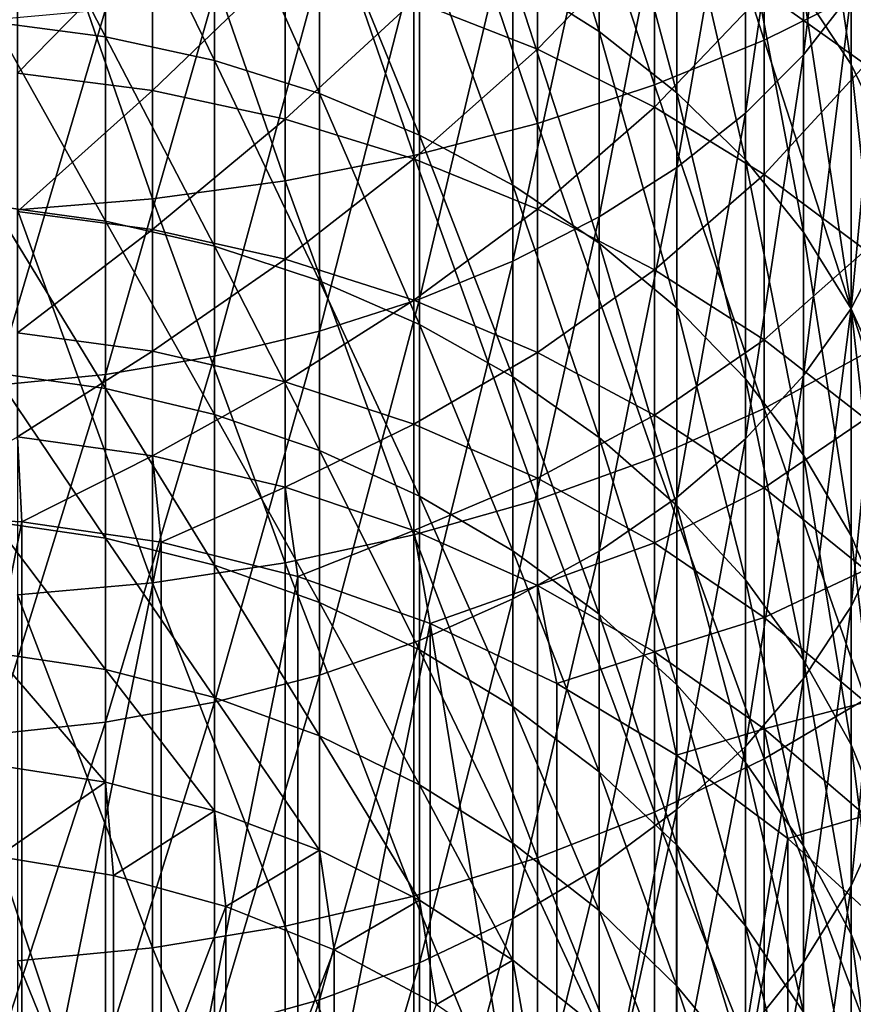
# Model space of a CAD drawing. Header units: metres. Extents: x -22 to 72, y -222 to 22.
# Tile 17 of 256: x 1.2 to 8.38, y -196.83 to -188.34. Entities that reach past the tile are written whole.
import ezdxf

# ---------------------------------------------------------------- set-up
doc = ezdxf.new("R2010")
doc.units = ezdxf.units.M
doc.layers.add('solid_509499_SW0002', color=7, linetype='CONTINUOUS')

msp = doc.modelspace()

# ---------------------------------------------------------------- linework, layer by layer
at = {"layer": 'solid_509499_SW0002'}
for points in [[(7.61272, -188.522614, 287.923553), (7.61272, -185.208557, 289.946686), (6.666843, -185.554276, 290.557098)], [(7.61272, -188.522614, 287.923553), (8.485281, -188.088654, 287.26239), (7.61272, -185.208557, 289.946686)], [(7.951608, -188.649277, 281.648102), (7.951608, -185.745789, 283.693024), (8.36079, -185.260468, 282.953613)], [(8.36079, -188.116592, 280.942078), (7.951608, -188.649277, 281.648102), (8.36079, -185.260468, 282.953613)], [(6.666843, -188.907547, 288.51001), (6.666843, -185.554276, 290.557098), (5.656761, -185.852646, 291.083893)], [(6.666843, -188.907547, 288.51001), (7.61272, -188.522614, 287.923553), (6.666843, -185.554276, 290.557098)], [(7.449201, -189.152191, 282.314667), (7.449201, -186.203979, 284.391083), (7.951608, -185.745789, 283.693024)], [(7.951608, -188.649277, 281.648102), (7.449201, -189.152191, 282.314667), (7.951608, -185.745789, 283.693024)], [(5.656761, -189.239761, 289.016144), (5.656761, -185.852646, 291.083893), (4.592201, -186.100784, 291.522003)], [(5.656761, -189.239761, 289.016144), (6.666843, -188.907547, 288.51001), (5.656761, -185.852646, 291.083893)], [(8.36079, -188.730484, 271.631714), (8.36079, -186.48259, 273.70343), (7.951608, -185.904816, 273.033783)], [(7.951608, -188.110123, 271.001343), (8.36079, -188.730484, 271.631714), (7.951608, -185.904816, 273.033783)], [(6.189295, -188.446838, 267.28653), (6.189295, -186.484024, 269.348999), (5.446568, -186.041519, 268.899353)], [(5.446568, -187.975845, 266.866791), (6.189295, -188.446838, 267.28653), (5.446568, -186.041519, 268.899353)], [(4.592201, -189.516052, 289.437073), (4.592201, -186.100784, 291.522003), (3.483416, -186.296295, 291.867218)], [(4.592201, -189.516052, 289.437073), (5.656761, -189.239761, 289.016144), (4.592201, -186.100784, 291.522003)], [(6.859458, -189.619431, 282.93396), (6.859458, -186.629684, 285.039642), (7.449201, -186.203979, 284.391083)], [(7.449201, -189.152191, 282.314667), (6.859458, -189.619431, 282.93396), (7.449201, -186.203979, 284.391083)], [(3.483416, -189.733749, 289.768738), (3.483416, -186.296295, 291.867218), (2.341084, -186.437317, 292.11618)], [(3.483416, -189.733749, 289.768738), (4.592201, -189.516052, 289.437073), (3.483416, -186.296295, 291.867218)], [(2.341084, -189.890762, 290.007935), (2.341084, -186.437317, 292.11618), (1.176206, -186.522461, 292.266541)], [(2.341084, -189.890762, 290.007935), (3.483416, -189.733749, 289.768738), (2.341084, -186.437317, 292.11618)], [(6.859458, -188.975037, 267.757202), (6.859458, -186.98027, 269.853241), (6.189295, -186.484024, 269.348999)], [(6.189295, -188.446838, 267.28653), (6.859458, -188.975037, 267.757202), (6.189295, -186.484024, 269.348999)], [(8.67195, -189.378235, 272.289917), (8.67195, -187.085861, 274.402649), (8.36079, -186.48259, 273.70343)], [(8.36079, -188.730484, 271.631714), (8.67195, -189.378235, 272.289917), (8.36079, -186.48259, 273.70343)], [(1.176206, -189.98558, 290.152405), (2.341084, -189.890762, 290.007935), (1.176206, -186.522461, 292.266541)], [(1.934734, -188.491791, 263.712799), (1.934734, -186.762848, 265.785858), (0.973071, -186.645142, 265.680969)], [(0.973071, -188.367477, 263.615845), (1.934734, -188.491791, 263.712799), (0.973071, -186.645142, 265.680969)], [(6.189295, -190.045532, 283.498749), (6.189295, -187.017899, 285.631104), (6.859458, -186.629684, 285.039642)], [(6.859458, -189.619431, 282.93396), (6.189295, -190.045532, 283.498749), (6.859458, -186.629684, 285.039642)], [(2.873714, -188.697372, 263.873108), (2.873714, -186.957474, 265.95932), (1.934734, -186.762848, 265.785858)], [(1.934734, -188.491791, 263.712799), (2.873714, -188.697372, 263.873108), (1.934734, -186.762848, 265.785858)], [(3.779002, -188.981796, 264.09494), (3.779002, -187.226776, 266.19928), (2.873714, -186.957474, 265.95932)], [(2.873714, -188.697372, 263.873108), (3.779002, -188.981796, 264.09494), (2.873714, -186.957474, 265.95932)], [(7.449201, -189.55423, 268.273346), (7.449201, -187.524429, 270.406189), (6.859458, -186.98027, 269.853241)], [(6.859458, -188.975037, 267.757202), (7.449201, -189.55423, 268.273346), (6.859458, -186.98027, 269.853241)], [(8.485281, -188.73175, 263.899933), (7.61272, -188.108139, 263.413574), (8.485281, -186.990021, 265.988312)], [(5.656761, -188.597916, 260.522949), (4.592201, -188.181473, 260.23996), (5.656761, -187.077576, 262.609833)], [(5.446568, -190.425507, 284.00235), (5.446568, -187.36409, 286.158508), (6.189295, -187.017899, 285.631104)], [(6.189295, -190.045532, 283.498749), (5.446568, -190.425507, 284.00235), (6.189295, -187.017899, 285.631104)], [(5.656761, -188.597916, 260.522949), (5.656761, -187.077576, 262.609833), (6.666843, -187.554977, 262.982147)], [(4.639985, -189.341721, 264.375671), (4.639985, -187.567551, 266.50296), (3.779002, -187.226776, 266.19928)], [(3.779002, -188.981796, 264.09494), (4.639985, -189.341721, 264.375671), (3.779002, -187.226776, 266.19928)], [(4.639985, -190.754883, 284.438934), (4.639985, -187.664169, 286.615692), (5.446568, -187.36409, 286.158508)], [(5.446568, -190.425507, 284.00235), (4.639985, -190.754883, 284.438934), (5.446568, -187.36409, 286.158508)], [(1.176206, -188.80661, 257.652344), (1.176206, -187.473755, 259.759033), (2.341084, -187.616669, 259.856171)], [(5.446568, -189.772964, 264.712006), (5.446568, -187.975845, 266.866791), (4.639985, -187.567551, 266.50296)], [(4.639985, -189.341721, 264.375671), (5.446568, -189.772964, 264.712006), (4.639985, -187.567551, 266.50296)], [(6.666843, -189.098663, 260.86322), (5.656761, -188.597916, 260.522949), (6.666843, -187.554977, 262.982147)], [(6.666843, -189.098663, 260.86322), (6.666843, -187.554977, 262.982147), (7.61272, -188.108139, 263.413574)], [(7.951608, -190.177628, 268.828857), (7.951608, -188.110123, 271.001343), (7.449201, -187.524429, 270.406189)], [(7.449201, -189.55423, 268.273346), (7.951608, -190.177628, 268.828857), (7.449201, -187.524429, 270.406189)], [(8.36079, -190.834885, 278.747864), (8.36079, -188.116592, 280.942078), (8.67195, -187.560394, 280.204865)], [(8.67195, -190.231613, 278.048645), (8.36079, -190.834885, 278.747864), (8.67195, -187.560394, 280.204865)], [(2.341084, -188.955582, 257.739899), (1.176206, -188.80661, 257.652344), (2.341084, -187.616669, 259.856171)], [(2.341084, -188.955582, 257.739899), (2.341084, -187.616669, 259.856171), (3.483416, -187.853333, 260.016968)], [(3.779002, -191.0298, 284.803314), (3.779002, -187.914642, 286.997314), (4.639985, -187.664169, 286.615692)], [(4.639985, -190.754883, 284.438934), (3.779002, -191.0298, 284.803314), (4.639985, -187.664169, 286.615692)], [(3.483416, -189.202271, 257.884888), (2.341084, -188.955582, 257.739899), (3.483416, -187.853333, 260.016968)], [(3.483416, -189.202271, 257.884888), (3.483416, -187.853333, 260.016968), (4.592201, -188.181473, 260.23996)], [(2.873714, -191.247055, 285.091248), (2.873714, -188.112579, 287.298859), (3.779002, -187.914642, 286.997314)], [(3.779002, -191.0298, 284.803314), (2.873714, -191.247055, 285.091248), (3.779002, -187.914642, 286.997314)], [(6.189295, -190.270432, 265.099976), (6.189295, -188.446838, 267.28653), (5.446568, -187.975845, 266.866791)], [(5.446568, -189.772964, 264.712006), (6.189295, -190.270432, 265.099976), (5.446568, -187.975845, 266.866791)], [(1.934734, -191.404068, 285.299377), (1.934734, -188.25563, 287.516785), (2.873714, -188.112579, 287.298859)], [(2.873714, -191.247055, 285.091248), (1.934734, -191.404068, 285.299377), (2.873714, -188.112579, 287.298859)], [(7.61272, -189.678894, 261.257507), (6.666843, -189.098663, 260.86322), (7.61272, -188.108139, 263.413574)], [(8.485281, -191.220795, 285.056458), (8.485281, -188.088654, 287.26239), (7.61272, -188.522614, 287.923553)], [(7.61272, -189.678894, 261.257507), (7.61272, -188.108139, 263.413574), (8.485281, -188.73175, 263.899933)], [(8.36079, -190.837936, 269.417267), (8.36079, -188.730484, 271.631714), (7.951608, -188.110123, 271.001343)], [(7.951608, -190.177628, 268.828857), (8.36079, -190.837936, 269.417267), (7.951608, -188.110123, 271.001343)], [(4.592201, -189.544296, 258.085907), (3.483416, -189.202271, 257.884888), (4.592201, -188.181473, 260.23996)], [(4.592201, -189.544296, 258.085907), (4.592201, -188.181473, 260.23996), (5.656761, -188.597916, 260.522949)], [(7.951608, -191.412643, 279.41748), (7.951608, -188.649277, 281.648102), (8.36079, -188.116592, 280.942078)], [(8.36079, -190.834885, 278.747864), (7.951608, -191.412643, 279.41748), (8.36079, -188.116592, 280.942078)], [(0.973071, -191.499023, 285.425232), (0.973071, -188.342148, 287.64859), (1.934734, -188.25563, 287.516785)], [(1.934734, -191.404068, 285.299377), (0.973071, -191.499023, 285.425232), (1.934734, -188.25563, 287.516785)], [(1.934734, -190.081314, 261.530975), (1.934734, -188.491791, 263.712799), (0.973071, -188.367477, 263.615845)], [(0.973071, -189.950912, 261.442352), (1.934734, -190.081314, 261.530975), (0.973071, -188.367477, 263.615845)], [(6.859458, -190.828308, 265.535065), (6.859458, -188.975037, 267.757202), (6.189295, -188.446838, 267.28653)], [(6.189295, -190.270432, 265.099976), (6.859458, -190.828308, 265.535065), (6.189295, -188.446838, 267.28653)], [(2.873714, -190.296936, 261.67749), (2.873714, -188.697372, 263.873108), (1.934734, -188.491791, 263.712799)], [(1.934734, -190.081314, 261.530975), (2.873714, -190.296936, 261.67749), (1.934734, -188.491791, 263.712799)], [(7.61272, -191.697113, 285.687775), (7.61272, -188.522614, 287.923553), (6.666843, -188.907547, 288.51001)], [(7.61272, -191.697113, 285.687775), (8.485281, -191.220795, 285.056458), (7.61272, -188.522614, 287.923553)], [(5.656761, -189.978378, 258.341034), (4.592201, -189.544296, 258.085907), (5.656761, -188.597916, 260.522949)], [(5.656761, -189.978378, 258.341034), (5.656761, -188.597916, 260.522949), (6.666843, -189.098663, 260.86322)], [(3.779002, -190.595276, 261.880219), (3.779002, -188.981796, 264.09494), (2.873714, -188.697372, 263.873108)], [(2.873714, -190.296936, 261.67749), (3.779002, -190.595276, 261.880219), (2.873714, -188.697372, 263.873108)], [(7.449201, -191.958115, 280.049713), (7.449201, -189.152191, 282.314667), (7.951608, -188.649277, 281.648102)], [(7.951608, -191.412643, 279.41748), (7.449201, -191.958115, 280.049713), (7.951608, -188.649277, 281.648102)], [(8.485281, -190.332993, 261.701996), (7.61272, -189.678894, 261.257507), (8.485281, -188.73175, 263.899933)], [(8.67195, -191.52739, 270.031677), (8.67195, -189.378235, 272.289917), (8.36079, -188.730484, 271.631714)], [(8.36079, -190.837936, 269.417267), (8.67195, -191.52739, 270.031677), (8.36079, -188.730484, 271.631714)], [(1.176206, -189.998688, 255.462921), (1.176206, -188.80661, 257.652344), (2.341084, -188.955582, 257.739899)], [(2.341084, -190.153061, 255.540527), (1.176206, -189.998688, 255.462921), (2.341084, -188.955582, 257.739899)], [(2.341084, -190.153061, 255.540527), (2.341084, -188.955582, 257.739899), (3.483416, -189.202271, 257.884888)], [(6.666843, -192.119614, 286.247772), (6.666843, -188.907547, 288.51001), (5.656761, -189.239761, 289.016144)], [(6.666843, -192.119614, 286.247772), (7.61272, -191.697113, 285.687775), (6.666843, -188.907547, 288.51001)], [(4.639985, -190.972824, 262.13678), (4.639985, -189.341721, 264.375671), (3.779002, -188.981796, 264.09494)], [(3.779002, -190.595276, 261.880219), (4.639985, -190.972824, 262.13678), (3.779002, -188.981796, 264.09494)], [(7.449201, -191.440048, 266.012177), (7.449201, -189.55423, 268.273346), (6.859458, -188.975037, 267.757202)], [(6.859458, -190.828308, 265.535065), (7.449201, -191.440048, 266.012177), (6.859458, -188.975037, 267.757202)], [(6.666843, -190.50032, 258.647797), (5.656761, -189.978378, 258.341034), (6.666843, -189.098663, 260.86322)], [(6.666843, -190.50032, 258.647797), (6.666843, -189.098663, 260.86322), (7.61272, -189.678894, 261.257507)], [(3.483416, -190.408722, 255.669052), (2.341084, -190.153061, 255.540527), (3.483416, -189.202271, 257.884888)], [(3.483416, -190.408722, 255.669052), (3.483416, -189.202271, 257.884888), (4.592201, -189.544296, 258.085907)], [(6.859458, -192.46492, 280.637085), (6.859458, -189.619431, 282.93396), (7.449201, -189.152191, 282.314667)], [(7.449201, -191.958115, 280.049713), (6.859458, -192.46492, 280.637085), (7.449201, -189.152191, 282.314667)], [(5.656761, -192.484253, 286.731049), (5.656761, -189.239761, 289.016144), (4.592201, -189.516052, 289.437073)], [(5.656761, -192.484253, 286.731049), (6.666843, -192.119614, 286.247772), (5.656761, -189.239761, 289.016144)], [(5.446568, -191.42514, 262.444153), (5.446568, -189.772964, 264.712006), (4.639985, -189.341721, 264.375671)], [(4.639985, -190.972824, 262.13678), (5.446568, -191.42514, 262.444153), (4.639985, -189.341721, 264.375671)], [(4.592201, -192.787506, 287.132996), (4.592201, -189.516052, 289.437073), (3.483416, -189.733749, 289.768738)], [(4.592201, -190.763168, 255.847244), (3.483416, -190.408722, 255.669052), (4.592201, -189.544296, 258.085907)], [(4.592201, -192.787506, 287.132996), (5.656761, -192.484253, 286.731049), (4.592201, -189.516052, 289.437073)], [(4.592201, -190.763168, 255.847244), (4.592201, -189.544296, 258.085907), (5.656761, -189.978378, 258.341034)], [(7.951608, -192.09848, 266.525696), (7.951608, -190.177628, 268.828857), (7.449201, -189.55423, 268.273346)], [(7.449201, -191.440048, 266.012177), (7.951608, -192.09848, 266.525696), (7.449201, -189.55423, 268.273346)], [(6.189295, -192.927078, 281.17276), (6.189295, -190.045532, 283.498749), (6.859458, -189.619431, 282.93396)], [(6.859458, -192.46492, 280.637085), (6.189295, -192.927078, 281.17276), (6.859458, -189.619431, 282.93396)], [(7.61272, -191.105118, 259.003235), (6.666843, -190.50032, 258.647797), (7.61272, -189.678894, 261.257507)], [(7.61272, -191.105118, 259.003235), (7.61272, -189.678894, 261.257507), (8.485281, -190.332993, 261.701996)], [(3.483416, -193.026443, 287.449707), (3.483416, -189.733749, 289.768738), (2.341084, -189.890762, 290.007935)], [(3.483416, -193.026443, 287.449707), (4.592201, -192.787506, 287.132996), (3.483416, -189.733749, 289.768738)], [(6.189295, -191.946945, 262.798737), (6.189295, -190.270432, 265.099976), (5.446568, -189.772964, 264.712006)], [(5.446568, -191.42514, 262.444153), (6.189295, -191.946945, 262.798737), (5.446568, -189.772964, 264.712006)], [(2.341084, -193.198776, 287.678101), (2.341084, -189.890762, 290.007935), (1.176206, -189.98558, 290.152405)], [(2.341084, -193.198776, 287.678101), (3.483416, -193.026443, 287.449707), (2.341084, -189.890762, 290.007935)], [(1.934734, -191.524582, 259.249756), (1.934734, -190.081314, 261.530975), (0.973071, -189.950912, 261.442352)], [(0.973071, -191.388657, 259.169891), (1.934734, -191.524582, 259.249756), (0.973071, -189.950912, 261.442352)], [(5.656761, -191.213028, 256.073395), (4.592201, -190.763168, 255.847244), (5.656761, -189.978378, 258.341034)], [(5.656761, -191.213028, 256.073395), (5.656761, -189.978378, 258.341034), (6.666843, -190.50032, 258.647797)], [(1.176206, -193.302856, 287.81604), (2.341084, -193.198776, 287.678101), (1.176206, -189.98558, 290.152405)], [(1.176206, -191.044861, 253.200134), (1.176206, -189.998688, 255.462921), (2.341084, -190.153061, 255.540527)], [(5.446568, -193.339203, 281.650421), (5.446568, -190.425507, 284.00235), (6.189295, -190.045532, 283.498749)], [(6.189295, -192.927078, 281.17276), (5.446568, -193.339203, 281.650421), (6.189295, -190.045532, 283.498749)], [(2.873714, -191.749344, 259.381866), (2.873714, -190.296936, 261.67749), (1.934734, -190.081314, 261.530975)], [(1.934734, -191.524582, 259.249756), (2.873714, -191.749344, 259.381866), (1.934734, -190.081314, 261.530975)], [(2.341084, -191.203995, 253.267471), (1.176206, -191.044861, 253.200134), (2.341084, -190.153061, 255.540527)], [(2.341084, -191.203995, 253.267471), (2.341084, -190.153061, 255.540527), (3.483416, -190.408722, 255.669052)], [(8.36079, -192.795883, 267.069611), (8.36079, -190.837936, 269.417267), (7.951608, -190.177628, 268.828857)], [(7.951608, -192.09848, 266.525696), (8.36079, -192.795883, 267.069611), (7.951608, -190.177628, 268.828857)], [(8.36079, -193.403702, 276.380371), (8.36079, -190.834885, 278.747864), (8.67195, -190.231613, 278.048645)], [(8.67195, -192.755951, 275.722168), (8.36079, -193.403702, 276.380371), (8.67195, -190.231613, 278.048645)], [(3.779002, -192.060303, 259.564636), (3.779002, -190.595276, 261.880219), (2.873714, -190.296936, 261.67749)], [(2.873714, -191.749344, 259.381866), (3.779002, -192.060303, 259.564636), (2.873714, -190.296936, 261.67749)], [(6.859458, -192.532104, 263.196381), (6.859458, -190.828308, 265.535065), (6.189295, -190.270432, 265.099976)], [(6.189295, -191.946945, 262.798737), (6.859458, -192.532104, 263.196381), (6.189295, -190.270432, 265.099976)], [(8.485281, -191.786926, 259.403961), (7.61272, -191.105118, 259.003235), (8.485281, -190.332993, 261.701996)], [(3.483416, -191.467514, 253.378983), (2.341084, -191.203995, 253.267471), (3.483416, -190.408722, 255.669052)], [(3.483416, -191.467514, 253.378983), (3.483416, -190.408722, 255.669052), (4.592201, -190.763168, 255.847244)], [(4.639985, -193.696457, 282.064484), (4.639985, -190.754883, 284.438934), (5.446568, -190.425507, 284.00235)], [(5.446568, -193.339203, 281.650421), (4.639985, -193.696457, 282.064484), (5.446568, -190.425507, 284.00235)], [(6.666843, -191.753937, 256.345337), (5.656761, -191.213028, 256.073395), (6.666843, -190.50032, 258.647797)], [(6.666843, -191.753937, 256.345337), (6.666843, -190.50032, 258.647797), (7.61272, -191.105118, 259.003235)], [(4.639985, -192.453842, 259.795898), (4.639985, -190.972824, 262.13678), (3.779002, -190.595276, 261.880219)], [(3.779002, -192.060303, 259.564636), (4.639985, -192.453842, 259.795898), (3.779002, -190.595276, 261.880219)], [(4.592201, -191.83287, 253.5336), (3.483416, -191.467514, 253.378983), (4.592201, -190.763168, 255.847244)], [(3.779002, -193.994644, 282.410065), (3.779002, -191.0298, 284.803314), (4.639985, -190.754883, 284.438934)], [(4.639985, -193.696457, 282.064484), (3.779002, -193.994644, 282.410065), (4.639985, -190.754883, 284.438934)], [(4.592201, -191.83287, 253.5336), (4.592201, -190.763168, 255.847244), (5.656761, -191.213028, 256.073395)], [(7.449201, -193.173767, 263.632416), (7.449201, -191.440048, 266.012177), (6.859458, -190.828308, 265.535065)], [(6.859458, -192.532104, 263.196381), (7.449201, -193.173767, 263.632416), (6.859458, -190.828308, 265.535065)], [(7.951608, -194.024063, 277.010742), (7.951608, -191.412643, 279.41748), (8.36079, -190.834885, 278.747864)], [(8.36079, -193.403702, 276.380371), (7.951608, -194.024063, 277.010742), (8.36079, -190.834885, 278.747864)], [(8.67195, -193.524078, 267.637543), (8.67195, -191.52739, 270.031677), (8.36079, -190.837936, 269.417267)], [(8.36079, -192.795883, 267.069611), (8.67195, -193.524078, 267.637543), (8.36079, -190.837936, 269.417267)], [(5.446568, -192.925308, 260.072998), (5.446568, -191.42514, 262.444153), (4.639985, -190.972824, 262.13678)], [(4.639985, -192.453842, 259.795898), (5.446568, -192.925308, 260.072998), (4.639985, -190.972824, 262.13678)], [(1.176206, -191.940659, 250.873718), (1.176206, -191.044861, 253.200134), (2.341084, -191.203995, 253.267471)], [(2.873714, -194.23027, 282.683167), (2.873714, -191.247055, 285.091248), (3.779002, -191.0298, 284.803314)], [(3.779002, -193.994644, 282.410065), (2.873714, -194.23027, 282.683167), (3.779002, -191.0298, 284.803314)], [(7.61272, -192.380707, 256.660431), (6.666843, -191.753937, 256.345337), (7.61272, -191.105118, 259.003235)], [(7.61272, -192.380707, 256.660431), (7.61272, -191.105118, 259.003235), (8.485281, -191.786926, 259.403961)], [(2.341084, -192.103851, 250.930496), (1.176206, -191.940659, 250.873718), (2.341084, -191.203995, 253.267471)], [(1.934734, -194.400574, 282.880554), (1.934734, -191.404068, 285.299377), (2.873714, -191.247055, 285.091248)], [(2.873714, -194.23027, 282.683167), (1.934734, -194.400574, 282.880554), (2.873714, -191.247055, 285.091248)], [(2.341084, -192.103851, 250.930496), (2.341084, -191.203995, 253.267471), (3.483416, -191.467514, 253.378983)], [(5.656761, -192.29657, 253.729813), (4.592201, -191.83287, 253.5336), (5.656761, -191.213028, 256.073395)], [(5.656761, -192.29657, 253.729813), (5.656761, -191.213028, 256.073395), (6.666843, -191.753937, 256.345337)], [(8.485281, -194.201797, 282.650177), (8.485281, -191.220795, 285.056458), (7.61272, -191.697113, 285.687775)], [(1.934734, -192.815399, 256.878967), (1.934734, -191.524582, 259.249756), (0.973071, -191.388657, 259.169891)], [(0.973071, -192.674545, 256.808136), (1.934734, -192.815399, 256.878967), (0.973071, -191.388657, 259.169891)], [(0.973071, -194.503571, 282.999939), (0.973071, -191.499023, 285.425232), (1.934734, -191.404068, 285.299377)], [(1.934734, -194.400574, 282.880554), (0.973071, -194.503571, 282.999939), (1.934734, -191.404068, 285.299377)], [(7.449201, -194.609756, 277.605896), (7.449201, -191.958115, 280.049713), (7.951608, -191.412643, 279.41748)], [(7.951608, -194.024063, 277.010742), (7.449201, -194.609756, 277.605896), (7.951608, -191.412643, 279.41748)], [(3.483416, -192.374115, 251.024521), (2.341084, -192.103851, 250.930496), (3.483416, -191.467514, 253.378983)], [(3.483416, -192.374115, 251.024521), (3.483416, -191.467514, 253.378983), (4.592201, -191.83287, 253.5336)], [(6.189295, -193.469208, 260.39267), (6.189295, -191.946945, 262.798737), (5.446568, -191.42514, 262.444153)], [(5.446568, -192.925308, 260.072998), (6.189295, -193.469208, 260.39267), (5.446568, -191.42514, 262.444153)], [(7.951608, -193.86441, 264.101715), (7.951608, -192.09848, 266.525696), (7.449201, -191.440048, 266.012177)], [(7.449201, -193.173767, 263.632416), (7.951608, -193.86441, 264.101715), (7.449201, -191.440048, 266.012177)], [(2.873714, -193.048325, 256.996063), (2.873714, -191.749344, 259.381866), (1.934734, -191.524582, 259.249756)], [(1.934734, -192.815399, 256.878967), (2.873714, -193.048325, 256.996063), (1.934734, -191.524582, 259.249756)], [(3.779002, -193.37059, 257.158081), (3.779002, -192.060303, 259.564636), (2.873714, -191.749344, 259.381866)], [(2.873714, -193.048325, 256.996063), (3.779002, -193.37059, 257.158081), (2.873714, -191.749344, 259.381866)], [(6.666843, -192.854126, 253.965744), (5.656761, -192.29657, 253.729813), (6.666843, -191.753937, 256.345337)], [(7.61272, -194.718414, 283.248932), (7.61272, -191.697113, 285.687775), (6.666843, -192.119614, 286.247772)], [(6.666843, -192.854126, 253.965744), (6.666843, -191.753937, 256.345337), (7.61272, -192.380707, 256.660431)], [(7.61272, -194.718414, 283.248932), (8.485281, -194.201797, 282.650177), (7.61272, -191.697113, 285.687775)], [(4.592201, -192.74881, 251.154877), (3.483416, -192.374115, 251.024521), (4.592201, -191.83287, 253.5336)], [(4.592201, -192.74881, 251.154877), (4.592201, -191.83287, 253.5336), (5.656761, -192.29657, 253.729813)], [(8.485281, -193.08728, 257.015656), (7.61272, -192.380707, 256.660431), (8.485281, -191.786926, 259.403961)], [(1.21402, -192.673248, 248.540283), (0, -192.613922, 248.523819), (1.176206, -191.940659, 250.873718)], [(1.21402, -192.673248, 248.540283), (1.176206, -191.940659, 250.873718), (2.341084, -192.103851, 250.930496)], [(6.859458, -194.079147, 260.75116), (6.859458, -192.532104, 263.196381), (6.189295, -191.946945, 262.798737)], [(6.189295, -193.469208, 260.39267), (6.859458, -194.079147, 260.75116), (6.189295, -191.946945, 262.798737)], [(6.859458, -195.153915, 278.158844), (6.859458, -192.46492, 280.637085), (7.449201, -191.958115, 280.049713)], [(7.449201, -194.609756, 277.605896), (6.859458, -195.153915, 278.158844), (7.449201, -191.958115, 280.049713)], [(4.639985, -193.778427, 257.363098), (4.639985, -192.453842, 259.795898), (3.779002, -192.060303, 259.564636)], [(3.779002, -193.37059, 257.158081), (4.639985, -193.778427, 257.363098), (3.779002, -192.060303, 259.564636)], [(8.36079, -194.595932, 264.598816), (8.36079, -192.795883, 267.069611), (7.951608, -192.09848, 266.525696)], [(7.951608, -193.86441, 264.101715), (8.36079, -194.595932, 264.598816), (7.951608, -192.09848, 266.525696)], [(2.415582, -192.850632, 248.589462), (1.21402, -192.673248, 248.540283), (2.341084, -192.103851, 250.930496)], [(2.415582, -192.850632, 248.589462), (2.341084, -192.103851, 250.930496), (3.483416, -192.374115, 251.024521)], [(6.666843, -195.176682, 283.78009), (6.666843, -192.119614, 286.247772), (5.656761, -192.484253, 286.731049)], [(6.666843, -195.176682, 283.78009), (7.61272, -194.718414, 283.248932), (6.666843, -192.119614, 286.247772)], [(5.656761, -193.22435, 251.320313), (4.592201, -192.74881, 251.154877), (5.656761, -192.29657, 253.729813)], [(5.656761, -193.22435, 251.320313), (5.656761, -192.29657, 253.729813), (6.666843, -192.854126, 253.965744)], [(3.592357, -193.144241, 248.670898), (2.415582, -192.850632, 248.589462), (3.483416, -192.374115, 251.024521)], [(3.592357, -193.144241, 248.670898), (3.483416, -192.374115, 251.024521), (4.592201, -192.74881, 251.154877)], [(7.61272, -193.500168, 254.239136), (6.666843, -192.854126, 253.965744), (7.61272, -192.380707, 256.660431)], [(7.61272, -193.500168, 254.239136), (7.61272, -192.380707, 256.660431), (8.485281, -193.08728, 257.015656)], [(5.656761, -195.572174, 284.238464), (5.656761, -192.484253, 286.731049), (4.592201, -192.787506, 287.132996)], [(5.446568, -194.267029, 257.608734), (5.446568, -192.925308, 260.072998), (4.639985, -192.453842, 259.795898)], [(4.639985, -193.778427, 257.363098), (5.446568, -194.267029, 257.608734), (4.639985, -192.453842, 259.795898)], [(5.656761, -195.572174, 284.238464), (6.666843, -195.176682, 283.78009), (5.656761, -192.484253, 286.731049)], [(6.189295, -195.650162, 278.663086), (6.189295, -192.927078, 281.17276), (6.859458, -192.46492, 280.637085)], [(6.859458, -195.153915, 278.158844), (6.189295, -195.650162, 278.663086), (6.859458, -192.46492, 280.637085)], [(7.449201, -194.747986, 261.144226), (7.449201, -193.173767, 263.632416), (6.859458, -192.532104, 263.196381)], [(6.859458, -194.079147, 260.75116), (7.449201, -194.747986, 261.144226), (6.859458, -192.532104, 263.196381)], [(0, -198.760406, 226.360321), (0, -192.613922, 248.523819), (1.21402, -192.673248, 248.540283)], [(1.214074, -198.819733, 226.37677), (0, -198.760406, 226.360321), (1.21402, -192.673248, 248.540283)], [(1.934734, -193.948242, 254.428741), (1.934734, -192.815399, 256.878967), (0.973071, -192.674545, 256.808136)], [(0.973071, -193.803055, 254.367294), (1.934734, -193.948242, 254.428741), (0.973071, -192.674545, 256.808136)], [(1.214074, -198.819733, 226.37677), (1.21402, -192.673248, 248.540283), (2.415582, -192.850632, 248.589462)], [(4.73227, -193.551056, 248.783707), (3.592357, -193.144241, 248.670898), (4.592201, -192.74881, 251.154877)], [(4.73227, -193.551056, 248.783707), (4.592201, -192.74881, 251.154877), (5.656761, -193.22435, 251.320313)], [(8.36079, -195.812012, 273.849792), (8.36079, -193.403702, 276.380371), (8.67195, -192.755951, 275.722168)], [(8.67195, -195.122559, 273.235413), (8.36079, -195.812012, 273.849792), (8.67195, -192.755951, 275.722168)], [(1.214074, -198.819733, 226.37677), (2.415582, -192.850632, 248.589462), (2.415629, -198.997116, 226.425964)], [(2.873714, -194.188339, 254.530334), (2.873714, -193.048325, 256.996063), (1.934734, -192.815399, 256.878967)], [(1.934734, -193.948242, 254.428741), (2.873714, -194.188339, 254.530334), (1.934734, -192.815399, 256.878967)], [(2.415629, -198.997116, 226.425964), (2.415582, -192.850632, 248.589462), (3.592357, -193.144241, 248.670898)], [(4.592201, -195.901093, 284.61969), (4.592201, -192.787506, 287.132996), (3.483416, -193.026443, 287.449707)], [(4.592201, -195.901093, 284.61969), (5.656761, -195.572174, 284.238464), (4.592201, -192.787506, 287.132996)], [(6.666843, -193.796158, 251.519241), (5.656761, -193.22435, 251.320313), (6.666843, -192.854126, 253.965744)], [(6.666843, -193.796158, 251.519241), (6.666843, -192.854126, 253.965744), (7.61272, -193.500168, 254.239136)], [(8.67195, -195.359756, 265.117859), (8.67195, -193.524078, 267.637543), (8.36079, -192.795883, 267.069611)], [(8.36079, -194.595932, 264.598816), (8.67195, -195.359756, 265.117859), (8.36079, -192.795883, 267.069611)], [(6.189295, -194.830688, 257.89209), (6.189295, -193.469208, 260.39267), (5.446568, -192.925308, 260.072998)], [(5.446568, -194.267029, 257.608734), (6.189295, -194.830688, 257.89209), (5.446568, -192.925308, 260.072998)], [(5.446568, -196.092667, 279.112762), (5.446568, -193.339203, 281.650421), (6.189295, -192.927078, 281.17276)], [(6.189295, -195.650162, 278.663086), (5.446568, -196.092667, 279.112762), (6.189295, -192.927078, 281.17276)], [(3.483416, -196.160248, 284.920074), (3.483416, -193.026443, 287.449707), (2.341084, -193.198776, 287.678101)], [(3.483416, -196.160248, 284.920074), (4.592201, -195.901093, 284.61969), (3.483416, -193.026443, 287.449707)], [(3.779002, -194.520523, 254.670898), (3.779002, -193.37059, 257.158081), (2.873714, -193.048325, 256.996063)], [(2.873714, -194.188339, 254.530334), (3.779002, -194.520523, 254.670898), (2.873714, -193.048325, 256.996063)], [(8.485281, -194.228485, 254.547333), (7.61272, -193.500168, 254.239136), (8.485281, -193.08728, 257.015656)], [(2.341084, -196.347168, 285.136719), (2.341084, -193.198776, 287.678101), (1.176206, -193.302856, 287.81604)], [(2.341084, -196.347168, 285.136719), (3.483416, -196.160248, 284.920074), (2.341084, -193.198776, 287.678101)], [(2.415629, -198.997116, 226.425964), (3.592357, -193.144241, 248.670898), (3.59238, -199.290726, 226.507401)], [(3.59238, -199.290726, 226.507401), (3.592357, -193.144241, 248.670898), (4.73227, -193.551056, 248.783707)], [(7.951608, -195.467865, 261.567322), (7.951608, -193.86441, 264.101715), (7.449201, -193.173767, 263.632416)], [(7.449201, -194.747986, 261.144226), (7.951608, -195.467865, 261.567322), (7.449201, -193.173767, 263.632416)], [(5.823624, -194.066925, 248.926773), (4.73227, -193.551056, 248.783707), (5.656761, -193.22435, 251.320313)], [(5.823624, -194.066925, 248.926773), (5.656761, -193.22435, 251.320313), (6.666843, -193.796158, 251.519241)], [(1.176206, -196.460052, 285.267548), (2.341084, -196.347168, 285.136719), (1.176206, -193.302856, 287.81604)], [(4.639985, -194.940903, 254.848785), (4.639985, -193.778427, 257.363098), (3.779002, -193.37059, 257.158081)], [(3.779002, -194.520523, 254.670898), (4.639985, -194.940903, 254.848785), (3.779002, -193.37059, 257.158081)], [(4.639985, -196.476257, 279.502533), (4.639985, -193.696457, 282.064484), (5.446568, -193.339203, 281.650421)], [(5.446568, -196.092667, 279.112762), (4.639985, -196.476257, 279.502533), (5.446568, -193.339203, 281.650421)], [(7.951608, -196.472305, 274.438202), (7.951608, -194.024063, 277.010742), (8.36079, -193.403702, 276.380371)], [(8.36079, -195.812012, 273.849792), (7.951608, -196.472305, 274.438202), (8.36079, -193.403702, 276.380371)], [(6.859458, -195.462784, 258.209869), (6.859458, -194.079147, 260.75116), (6.189295, -193.469208, 260.39267)], [(6.189295, -194.830688, 257.89209), (6.859458, -195.462784, 258.209869), (6.189295, -193.469208, 260.39267)], [(7.61272, -194.458725, 251.749741), (6.666843, -193.796158, 251.519241), (7.61272, -193.500168, 254.239136)], [(7.61272, -194.458725, 251.749741), (7.61272, -193.500168, 254.239136), (8.485281, -194.228485, 254.547333)], [(3.59238, -199.290726, 226.507401), (4.73227, -193.551056, 248.783707), (4.732205, -199.69751, 226.620209)], [(4.732205, -199.69751, 226.620209), (4.73227, -193.551056, 248.783707), (5.823562, -200.213364, 226.76326)], [(5.823562, -200.213364, 226.76326), (4.73227, -193.551056, 248.783707), (5.823624, -194.066925, 248.926773)], [(3.779002, -196.796432, 279.827881), (3.779002, -193.994644, 282.410065), (4.639985, -193.696457, 282.064484)], [(4.639985, -196.476257, 279.502533), (3.779002, -196.796432, 279.827881), (4.639985, -193.696457, 282.064484)], [(5.446568, -195.444534, 255.06192), (5.446568, -194.267029, 257.608734), (4.639985, -193.778427, 257.363098)], [(4.639985, -194.940903, 254.848785), (5.446568, -195.444534, 255.06192), (4.639985, -193.778427, 257.363098)], [(6.855218, -194.686539, 249.098602), (5.823624, -194.066925, 248.926773), (6.666843, -193.796158, 251.519241)], [(6.855218, -194.686539, 249.098602), (6.666843, -193.796158, 251.519241), (7.61272, -194.458725, 251.749741)], [(1.934734, -194.918243, 251.909607), (1.934734, -193.948242, 254.428741), (0.973071, -193.803055, 254.367294)], [(0.973071, -194.769348, 251.857803), (1.934734, -194.918243, 251.909607), (0.973071, -193.803055, 254.367294)], [(8.36079, -196.230362, 262.015472), (8.36079, -194.595932, 264.598816), (7.951608, -193.86441, 264.101715)], [(7.951608, -195.467865, 261.567322), (8.36079, -196.230362, 262.015472), (7.951608, -193.86441, 264.101715)], [(2.873714, -195.164474, 251.99527), (2.873714, -194.188339, 254.530334), (1.934734, -193.948242, 254.428741)], [(1.934734, -194.918243, 251.909607), (2.873714, -195.164474, 251.99527), (1.934734, -193.948242, 254.428741)], [(2.873714, -197.049438, 280.084961), (2.873714, -194.23027, 282.683167), (3.779002, -193.994644, 282.410065)], [(3.779002, -196.796432, 279.827881), (2.873714, -197.049438, 280.084961), (3.779002, -193.994644, 282.410065)], [(7.449201, -197.095703, 274.993744), (7.449201, -194.609756, 277.605896), (7.951608, -194.024063, 277.010742)], [(7.951608, -196.472305, 274.438202), (7.449201, -197.095703, 274.993744), (7.951608, -194.024063, 277.010742)], [(5.823562, -200.213364, 226.76326), (5.823624, -194.066925, 248.926773), (6.855218, -194.686539, 249.098602)], [(7.449201, -196.155914, 258.55835), (7.449201, -194.747986, 261.144226), (6.859458, -194.079147, 260.75116)], [(6.859458, -195.462784, 258.209869), (7.449201, -196.155914, 258.55835), (6.859458, -194.079147, 260.75116)], [(3.779002, -195.505142, 252.113785), (3.779002, -194.520523, 254.670898), (2.873714, -194.188339, 254.530334)], [(2.873714, -195.164474, 251.99527), (3.779002, -195.505142, 252.113785), (2.873714, -194.188339, 254.530334)], [(8.485281, -197.01886, 280.053894), (8.485281, -194.201797, 282.650177), (7.61272, -194.718414, 283.248932)], [(1.934734, -197.2323, 280.270782), (1.934734, -194.400574, 282.880554), (2.873714, -194.23027, 282.683167)], [(2.873714, -197.049438, 280.084961), (1.934734, -197.2323, 280.270782), (2.873714, -194.23027, 282.683167)], [(6.189295, -196.025543, 255.30777), (6.189295, -194.830688, 257.89209), (5.446568, -194.267029, 257.608734)], [(5.446568, -195.444534, 255.06192), (6.189295, -196.025543, 255.30777), (5.446568, -194.267029, 257.608734)], [(8.485281, -195.205658, 252.009598), (7.61272, -194.458725, 251.749741), (8.485281, -194.228485, 254.547333)], [(0.973071, -197.342896, 280.383148), (0.973071, -194.503571, 282.999939), (1.934734, -194.400574, 282.880554)], [(1.934734, -197.2323, 280.270782), (0.973071, -197.342896, 280.383148), (1.934734, -194.400574, 282.880554)], [(7.81647, -195.403534, 249.297455), (6.855218, -194.686539, 249.098602), (7.61272, -194.458725, 251.749741)], [(7.81647, -195.403534, 249.297455), (7.61272, -194.458725, 251.749741), (8.485281, -195.205658, 252.009598)], [(4.639985, -195.936264, 252.263779), (4.639985, -194.940903, 254.848785), (3.779002, -194.520523, 254.670898)], [(3.779002, -195.505142, 252.113785), (4.639985, -195.936264, 252.263779), (3.779002, -194.520523, 254.670898)], [(6.859458, -197.674896, 275.509857), (6.859458, -195.153915, 278.158844), (7.449201, -194.609756, 277.605896)], [(7.449201, -197.095703, 274.993744), (6.859458, -197.674896, 275.509857), (7.449201, -194.609756, 277.605896)], [(8.67195, -197.02652, 262.483398), (8.67195, -195.359756, 265.117859), (8.36079, -194.595932, 264.598816)], [(8.36079, -196.230362, 262.015472), (8.67195, -197.02652, 262.483398), (8.36079, -194.595932, 264.598816)], [(5.823562, -200.213364, 226.76326), (6.855218, -194.686539, 249.098602), (6.855214, -200.833008, 226.935104)], [(7.61272, -197.573578, 280.617554), (7.61272, -194.718414, 283.248932), (6.666843, -195.176682, 283.78009)], [(6.855214, -200.833008, 226.935104), (6.855218, -194.686539, 249.098602), (7.81647, -195.403534, 249.297455)], [(7.61272, -197.573578, 280.617554), (8.485281, -197.01886, 280.053894), (7.61272, -194.718414, 283.248932)], [(1.00768, -195.559341, 249.340668), (1.934734, -194.918243, 251.909607), (0.973071, -194.769348, 251.857803)], [(7.951608, -196.901962, 258.93338), (7.951608, -195.467865, 261.567322), (7.449201, -194.747986, 261.144226)], [(7.449201, -196.155914, 258.55835), (7.951608, -196.901962, 258.93338), (7.449201, -194.747986, 261.144226)], [(6.859458, -196.677078, 255.583481), (6.859458, -195.462784, 258.209869), (6.189295, -194.830688, 257.89209)], [(6.189295, -196.025543, 255.30777), (6.859458, -196.677078, 255.583481), (6.189295, -194.830688, 257.89209)], [(1.00768, -195.559341, 249.340668), (2.002688, -195.72226, 249.385834), (1.934734, -194.918243, 251.909607)], [(2.002688, -195.72226, 249.385834), (2.873714, -195.164474, 251.99527), (1.934734, -194.918243, 251.909607)], [(5.446568, -196.452774, 252.443466), (5.446568, -195.444534, 255.06192), (4.639985, -194.940903, 254.848785)], [(4.639985, -195.936264, 252.263779), (5.446568, -196.452774, 252.443466), (4.639985, -194.940903, 254.848785)], [(6.189295, -198.203094, 275.98056), (6.189295, -195.650162, 278.663086), (6.859458, -195.153915, 278.158844)], [(6.859458, -197.674896, 275.509857), (6.189295, -198.203094, 275.98056), (6.859458, -195.153915, 278.158844)], [(8.36079, -198.049484, 271.166992), (8.36079, -195.812012, 273.849792), (8.67195, -195.122559, 273.235413)], [(8.67195, -197.321274, 270.59906), (8.36079, -198.049484, 271.166992), (8.67195, -195.122559, 273.235413)], [(2.002688, -195.72226, 249.385834), (2.972512, -195.991501, 249.46051), (2.873714, -195.164474, 251.99527)], [(2.972512, -195.991501, 249.46051), (3.779002, -195.505142, 252.113785), (2.873714, -195.164474, 251.99527)], [(6.666843, -198.065628, 281.117554), (6.666843, -195.176682, 283.78009), (5.656761, -195.572174, 284.238464)], [(6.666843, -198.065628, 281.117554), (7.61272, -197.573578, 280.617554), (6.666843, -195.176682, 283.78009)], [(8.697514, -196.210571, 249.521255), (7.81647, -195.403534, 249.297455), (8.485281, -195.205658, 252.009598)], [(6.855214, -200.833008, 226.935104), (7.81647, -195.403534, 249.297455), (7.816522, -201.550064, 227.133957)], [(7.816522, -201.550064, 227.133957), (7.81647, -195.403534, 249.297455), (8.697514, -196.210571, 249.521255)], [(6.189295, -197.04863, 252.650757), (6.189295, -196.025543, 255.30777), (5.446568, -195.444534, 255.06192)], [(5.446568, -196.452774, 252.443466), (6.189295, -197.04863, 252.650757), (5.446568, -195.444534, 255.06192)], [(7.449201, -197.391541, 255.885818), (7.449201, -196.155914, 258.55835), (6.859458, -195.462784, 258.209869)], [(6.859458, -196.677078, 255.583481), (7.449201, -197.391541, 255.885818), (6.859458, -195.462784, 258.209869)], [(8.36079, -197.692154, 259.330658), (8.36079, -196.230362, 262.015472), (7.951608, -195.467865, 261.567322)], [(7.951608, -196.901962, 258.93338), (8.36079, -197.692154, 259.330658), (7.951608, -195.467865, 261.567322)], [(2.002715, -198.528259, 239.267715), (2.002688, -195.72226, 249.385834), (1.00768, -195.559341, 249.340668)], [(1.007692, -198.365341, 239.222534), (2.002715, -198.528259, 239.267715), (1.00768, -195.559341, 249.340668)], [(2.972512, -195.991501, 249.46051), (3.904954, -196.363678, 249.563721), (3.779002, -195.505142, 252.113785)], [(3.904954, -196.363678, 249.563721), (4.639985, -195.936264, 252.263779), (3.779002, -195.505142, 252.113785)], [(5.656761, -198.49028, 281.549072), (5.656761, -195.572174, 284.238464), (4.592201, -195.901093, 284.61969)], [(5.656761, -198.49028, 281.549072), (6.666843, -198.065628, 281.117554), (5.656761, -195.572174, 284.238464)], [(5.446568, -198.674103, 276.400269), (5.446568, -196.092667, 279.112762), (6.189295, -195.650162, 278.663086)], [(6.189295, -198.203094, 275.98056), (5.446568, -198.674103, 276.400269), (6.189295, -195.650162, 278.663086)], [(2.002715, -198.528259, 239.267715), (2.972512, -195.991501, 249.46051), (2.002688, -195.72226, 249.385834)], [(7.951608, -198.746887, 271.710907), (7.951608, -196.472305, 274.438202), (8.36079, -195.812012, 273.849792)], [(8.36079, -198.049484, 271.166992), (7.951608, -198.746887, 271.710907), (8.36079, -195.812012, 273.849792)], [(4.592201, -198.84346, 281.907928), (4.592201, -195.901093, 284.61969), (3.483416, -196.160248, 284.920074)], [(4.592201, -198.84346, 281.907928), (5.656761, -198.49028, 281.549072), (4.592201, -195.901093, 284.61969)], [(2.002715, -198.528259, 239.267715), (2.972567, -198.797516, 239.342392), (2.972512, -195.991501, 249.46051)], [(2.972567, -198.797516, 239.342392), (3.904954, -196.363678, 249.563721), (2.972512, -195.991501, 249.46051)], [(3.904954, -196.363678, 249.563721), (4.788289, -196.834122, 249.694183), (4.639985, -195.936264, 252.263779)], [(4.788289, -196.834122, 249.694183), (5.446568, -196.452774, 252.443466), (4.639985, -195.936264, 252.263779)], [(4.639985, -199.082382, 276.764099), (4.639985, -196.476257, 279.502533), (5.446568, -196.092667, 279.112762)], [(5.446568, -198.674103, 276.400269), (4.639985, -199.082382, 276.764099), (5.446568, -196.092667, 279.112762)], [(6.859458, -197.716827, 252.883224), (6.859458, -196.677078, 255.583481), (6.189295, -196.025543, 255.30777)], [(6.189295, -197.04863, 252.650757), (6.859458, -197.716827, 252.883224), (6.189295, -196.025543, 255.30777)], [(3.483416, -199.121735, 282.190704), (3.483416, -196.160248, 284.920074), (2.341084, -196.347168, 285.136719)], [(3.483416, -199.121735, 282.190704), (4.592201, -198.84346, 281.907928), (3.483416, -196.160248, 284.920074)], [(7.951608, -198.160538, 256.211212), (7.951608, -196.901962, 258.93338), (7.449201, -196.155914, 258.55835)], [(7.449201, -197.391541, 255.885818), (7.951608, -198.160538, 256.211212), (7.449201, -196.155914, 258.55835)], [(7.816522, -201.550064, 227.133957), (8.697514, -196.210571, 249.521255), (8.697567, -202.357117, 227.357773)], [(8.67195, -198.517242, 259.745453), (8.67195, -197.02652, 262.483398), (8.36079, -196.230362, 262.015472)], [(8.36079, -197.692154, 259.330658), (8.67195, -198.517242, 259.745453), (8.36079, -196.230362, 262.015472)], [(2.341084, -199.322433, 282.394653), (2.341084, -196.347168, 285.136719), (1.176206, -196.460052, 285.267548)], [(2.341084, -199.322433, 282.394653), (3.483416, -199.121735, 282.190704), (2.341084, -196.347168, 285.136719)], [(2.972567, -198.797516, 239.342392), (3.905012, -199.169708, 239.445602), (3.904954, -196.363678, 249.563721)], [(3.905012, -199.169708, 239.445602), (4.788289, -196.834122, 249.694183), (3.904954, -196.363678, 249.563721)], [(1.176206, -199.443634, 282.517822), (2.341084, -199.322433, 282.394653), (1.176206, -196.460052, 285.267548)], [(3.779002, -199.423172, 277.06778), (3.779002, -196.796432, 279.827881), (4.639985, -196.476257, 279.502533)], [(4.639985, -199.082382, 276.764099), (3.779002, -199.423172, 277.06778), (4.639985, -196.476257, 279.502533)], [(4.788289, -196.834122, 249.694183), (5.611408, -197.396912, 249.850266), (5.446568, -196.452774, 252.443466)], [(5.611408, -197.396912, 249.850266), (6.189295, -197.04863, 252.650757), (5.446568, -196.452774, 252.443466)], [(7.449201, -199.405319, 272.224426), (7.449201, -197.095703, 274.993744), (7.951608, -196.472305, 274.438202)], [(7.951608, -198.746887, 271.710907), (7.449201, -199.405319, 272.224426), (7.951608, -196.472305, 274.438202)], [(7.449201, -198.449554, 253.138123), (7.449201, -197.391541, 255.885818), (6.859458, -196.677078, 255.583481)], [(6.859458, -197.716827, 252.883224), (7.449201, -198.449554, 253.138123), (6.859458, -196.677078, 255.583481)], [(2.873714, -199.692459, 277.30777), (2.873714, -197.049438, 280.084961), (3.779002, -196.796432, 279.827881)], [(3.779002, -199.423172, 277.06778), (2.873714, -199.692459, 277.30777), (3.779002, -196.796432, 279.827881)]]:
    msp.add_3dface(points, dxfattribs=at)

doc.saveas('drawing.dxf')
